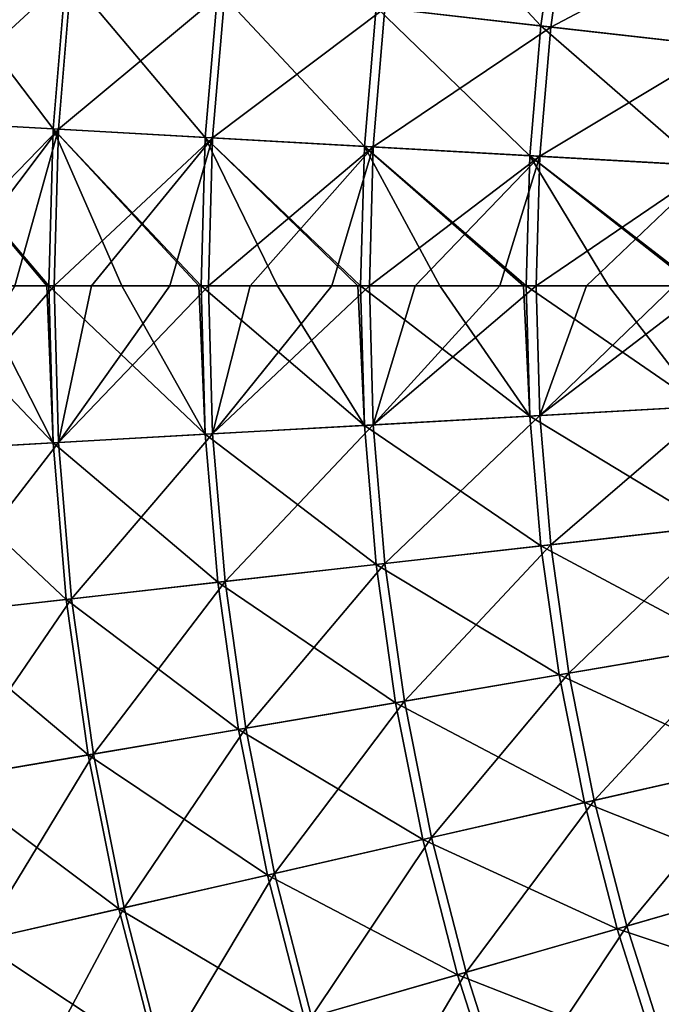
# Model space of a CAD drawing. Header units: millimetres. Extents: x -63 to 63, y -63 to 63.
# Tile 25 of 107: x -42.5 to -32.86, y -10.79 to 4. Entities that reach past the tile are written whole.
import ezdxf

# ---------------------------------------------------------------- set-up
doc = ezdxf.new("R2010")
doc.units = ezdxf.units.MM
doc.header["$LTSCALE"] = 106.095679
for name, color, linetype in [('11', 7, 'CONTINUOUS'), ('12', 7, 'CONTINUOUS'), ('6', 7, 'CONTINUOUS'), ('7', 7, 'CONTINUOUS')]:
    doc.layers.add(name, color=color, linetype=linetype)

msp = doc.modelspace()

# ---------------------------------------------------------------- linework, layer by layer
at = {"layer": '11', "linetype": 'Continuous'}
for points in [[(-36.853, 6.262, 3.526), (-34.669, 3.906, 5.378), (-37.146, 4.185, 3.526), (-36.853, 6.262, 3.526)], [(-34.396, 5.844, 5.378), (-34.669, 3.906, 5.378), (-36.853, 6.262, 3.526), (-34.396, 5.844, 5.378)], [(-34.396, 5.844, 5.378), (-32.102, 3.617, 7.1), (-34.669, 3.906, 5.378), (-34.396, 5.844, 5.378)], [(-31.848, 5.411, 7.1), (-32.102, 3.617, 7.1), (-34.396, 5.844, 5.378), (-31.848, 5.411, 7.1)], [(-43.966, 4.954, -2.761), (-41.999, 2.359, -0.549), (-44.175, 2.481, -2.761), (-43.966, 4.954, -2.761)], [(-41.801, 4.71, -0.549), (-41.999, 2.359, -0.549), (-43.966, 4.954, -2.761), (-41.801, 4.71, -0.549)], [(-41.801, 4.71, -0.549), (-39.713, 2.23, 1.548), (-41.999, 2.359, -0.549), (-41.801, 4.71, -0.549)], [(-39.525, 4.453, 1.548), (-39.713, 2.23, 1.548), (-41.801, 4.71, -0.549), (-39.525, 4.453, 1.548)], [(-39.525, 4.453, 1.548), (-37.322, 2.096, 3.526), (-39.713, 2.23, 1.548), (-39.525, 4.453, 1.548)], [(-37.146, 4.185, 3.526), (-37.322, 2.096, 3.526), (-39.525, 4.453, 1.548), (-37.146, 4.185, 3.526)], [(-37.146, 4.185, 3.526), (-34.834, 1.956, 5.378), (-37.322, 2.096, 3.526), (-37.146, 4.185, 3.526)], [(-34.669, 3.906, 5.378), (-34.834, 1.956, 5.378), (-37.146, 4.185, 3.526), (-34.669, 3.906, 5.378)], [(-34.669, 3.906, 5.378), (-32.254, 1.811, 7.1), (-34.834, 1.956, 5.378), (-34.669, 3.906, 5.378)], [(-32.102, 3.617, 7.1), (-32.254, 1.811, 7.1), (-34.669, 3.906, 5.378), (-32.102, 3.617, 7.1)], [(-41.999, 2.359, -0.549), (-42.065, 0, -0.549), (-44.175, 2.481, -2.761), (-41.999, 2.359, -0.549)], [(-42.065, 0, -0.549), (-42.096, 0, -0.579), (-44.175, 2.481, -2.761), (-42.065, 0, -0.549)], [(-44.175, 2.481, -2.761), (-42.096, 0, -0.579), (-43.198, 0, -1.671), (-44.175, 2.481, -2.761)], [(-42.065, 0, -0.549), (-41.999, 2.359, -0.549), (-40.967, 0, 0.484), (-42.065, 0, -0.549)], [(-39.713, 2.23, 1.548), (-39.775, 0, 1.548), (-41.999, 2.359, -0.549), (-39.713, 2.23, 1.548)], [(-39.775, 0, 1.548), (-39.81, 0, 1.518), (-41.999, 2.359, -0.549), (-39.775, 0, 1.548)], [(-41.999, 2.359, -0.549), (-39.81, 0, 1.518), (-40.967, 0, 0.484), (-41.999, 2.359, -0.549)], [(-39.775, 0, 1.548), (-39.713, 2.23, 1.548), (-38.628, 0, 2.522), (-39.775, 0, 1.548)], [(-37.322, 2.096, 3.526), (-37.381, 0, 3.526), (-39.713, 2.23, 1.548), (-37.322, 2.096, 3.526)], [(-37.381, 0, 3.526), (-37.42, 0, 3.495), (-39.713, 2.23, 1.548), (-37.381, 0, 3.526)], [(-39.713, 2.23, 1.548), (-37.42, 0, 3.495), (-38.628, 0, 2.522), (-39.713, 2.23, 1.548)], [(-37.381, 0, 3.526), (-37.322, 2.096, 3.526), (-36.188, 0, 4.437), (-37.381, 0, 3.526)], [(-34.834, 1.956, 5.378), (-34.889, 0, 5.378), (-37.322, 2.096, 3.526), (-34.834, 1.956, 5.378)], [(-34.889, 0, 5.378), (-34.932, 0, 5.348), (-37.322, 2.096, 3.526), (-34.889, 0, 5.378)], [(-37.322, 2.096, 3.526), (-34.932, 0, 5.348), (-36.188, 0, 4.437), (-37.322, 2.096, 3.526)], [(-34.889, 0, 5.378), (-34.834, 1.956, 5.378), (-33.653, 0, 6.226), (-34.889, 0, 5.378)], [(-32.254, 1.811, 7.1), (-32.305, 0, 7.1), (-34.834, 1.956, 5.378), (-32.254, 1.811, 7.1)], [(-32.305, 0, 7.1), (-32.352, 0, 7.07), (-34.834, 1.956, 5.378), (-32.305, 0, 7.1)], [(-34.834, 1.956, 5.378), (-32.352, 0, 7.07), (-33.653, 0, 6.226), (-34.834, 1.956, 5.378)]]:
    msp.add_3dface(points, dxfattribs=at)
at = {"layer": '12', "linetype": 'Continuous'}
for points in [[(-44.244, 0, -2.761), (-43.198, 0, -1.671), (-41.999, -2.359, -0.549), (-44.244, 0, -2.761)], [(-44.244, 0, -2.761), (-41.999, -2.359, -0.549), (-44.175, -2.481, -2.761), (-44.244, 0, -2.761)], [(-43.198, 0, -1.671), (-42.096, 0, -0.579), (-41.999, -2.359, -0.549), (-43.198, 0, -1.671)], [(-42.096, 0, -0.579), (-42.065, 0, -0.549), (-41.999, -2.359, -0.549), (-42.096, 0, -0.579)], [(-42.065, 0, -0.549), (-40.967, 0, 0.484), (-39.713, -2.23, 1.548), (-42.065, 0, -0.549)], [(-42.065, 0, -0.549), (-39.713, -2.23, 1.548), (-41.999, -2.359, -0.549), (-42.065, 0, -0.549)], [(-40.967, 0, 0.484), (-39.81, 0, 1.518), (-39.713, -2.23, 1.548), (-40.967, 0, 0.484)], [(-39.81, 0, 1.518), (-39.775, 0, 1.548), (-39.713, -2.23, 1.548), (-39.81, 0, 1.518)], [(-39.775, 0, 1.548), (-38.628, 0, 2.522), (-37.322, -2.096, 3.526), (-39.775, 0, 1.548)], [(-39.775, 0, 1.548), (-37.322, -2.096, 3.526), (-39.713, -2.23, 1.548), (-39.775, 0, 1.548)], [(-38.628, 0, 2.522), (-37.42, 0, 3.495), (-37.322, -2.096, 3.526), (-38.628, 0, 2.522)], [(-37.42, 0, 3.495), (-37.381, 0, 3.526), (-37.322, -2.096, 3.526), (-37.42, 0, 3.495)], [(-37.381, 0, 3.526), (-36.188, 0, 4.437), (-34.834, -1.956, 5.378), (-37.381, 0, 3.526)], [(-37.381, 0, 3.526), (-34.834, -1.956, 5.378), (-37.322, -2.096, 3.526), (-37.381, 0, 3.526)], [(-36.188, 0, 4.437), (-34.932, 0, 5.348), (-34.834, -1.956, 5.378), (-36.188, 0, 4.437)], [(-34.932, 0, 5.348), (-34.889, 0, 5.378), (-34.834, -1.956, 5.378), (-34.932, 0, 5.348)], [(-34.889, 0, 5.378), (-33.653, 0, 6.226), (-32.254, -1.811, 7.1), (-34.889, 0, 5.378)], [(-34.889, 0, 5.378), (-32.254, -1.811, 7.1), (-34.834, -1.956, 5.378), (-34.889, 0, 5.378)], [(-33.653, 0, 6.226), (-32.352, 0, 7.07), (-32.254, -1.811, 7.1), (-33.653, 0, 6.226)], [(-32.254, -1.811, 7.1), (-32.102, -3.617, 7.1), (-34.834, -1.956, 5.378), (-32.254, -1.811, 7.1)], [(-34.834, -1.956, 5.378), (-34.669, -3.906, 5.378), (-37.322, -2.096, 3.526), (-34.834, -1.956, 5.378)], [(-34.834, -1.956, 5.378), (-32.102, -3.617, 7.1), (-34.669, -3.906, 5.378), (-34.834, -1.956, 5.378)], [(-37.322, -2.096, 3.526), (-37.146, -4.185, 3.526), (-39.713, -2.23, 1.548), (-37.322, -2.096, 3.526)], [(-37.322, -2.096, 3.526), (-34.669, -3.906, 5.378), (-37.146, -4.185, 3.526), (-37.322, -2.096, 3.526)], [(-41.999, -2.359, -0.549), (-41.801, -4.71, -0.549), (-44.175, -2.481, -2.761), (-41.999, -2.359, -0.549)], [(-39.713, -2.23, 1.548), (-39.525, -4.453, 1.548), (-41.999, -2.359, -0.549), (-39.713, -2.23, 1.548)], [(-41.999, -2.359, -0.549), (-39.525, -4.453, 1.548), (-41.801, -4.71, -0.549), (-41.999, -2.359, -0.549)], [(-39.713, -2.23, 1.548), (-37.146, -4.185, 3.526), (-39.525, -4.453, 1.548), (-39.713, -2.23, 1.548)], [(-44.175, -2.481, -2.761), (-41.801, -4.71, -0.549), (-43.966, -4.954, -2.761), (-44.175, -2.481, -2.761)], [(-32.102, -3.617, 7.1), (-31.848, -5.411, 7.1), (-34.669, -3.906, 5.378), (-32.102, -3.617, 7.1)], [(-34.669, -3.906, 5.378), (-34.396, -5.844, 5.378), (-37.146, -4.185, 3.526), (-34.669, -3.906, 5.378)], [(-34.669, -3.906, 5.378), (-31.848, -5.411, 7.1), (-34.396, -5.844, 5.378), (-34.669, -3.906, 5.378)], [(-37.146, -4.185, 3.526), (-36.853, -6.262, 3.526), (-39.525, -4.453, 1.548), (-37.146, -4.185, 3.526)], [(-37.146, -4.185, 3.526), (-34.396, -5.844, 5.378), (-36.853, -6.262, 3.526), (-37.146, -4.185, 3.526)], [(-39.525, -4.453, 1.548), (-39.213, -6.663, 1.548), (-41.801, -4.71, -0.549), (-39.525, -4.453, 1.548)], [(-39.525, -4.453, 1.548), (-36.853, -6.262, 3.526), (-39.213, -6.663, 1.548), (-39.525, -4.453, 1.548)], [(-41.801, -4.71, -0.549), (-41.471, -7.046, -0.549), (-43.966, -4.954, -2.761), (-41.801, -4.71, -0.549)], [(-41.801, -4.71, -0.549), (-39.213, -6.663, 1.548), (-41.471, -7.046, -0.549), (-41.801, -4.71, -0.549)], [(-43.966, -4.954, -2.761), (-41.471, -7.046, -0.549), (-43.619, -7.411, -2.761), (-43.966, -4.954, -2.761)], [(-31.848, -5.411, 7.1), (-31.495, -7.188, 7.1), (-34.396, -5.844, 5.378), (-31.848, -5.411, 7.1)], [(-34.396, -5.844, 5.378), (-34.014, -7.763, 5.378), (-36.853, -6.262, 3.526), (-34.396, -5.844, 5.378)], [(-34.396, -5.844, 5.378), (-31.495, -7.188, 7.1), (-34.014, -7.763, 5.378), (-34.396, -5.844, 5.378)], [(-36.853, -6.262, 3.526), (-36.444, -8.318, 3.526), (-39.213, -6.663, 1.548), (-36.853, -6.262, 3.526)], [(-36.853, -6.262, 3.526), (-34.014, -7.763, 5.378), (-36.444, -8.318, 3.526), (-36.853, -6.262, 3.526)], [(-39.213, -6.663, 1.548), (-38.778, -8.851, 1.548), (-41.471, -7.046, -0.549), (-39.213, -6.663, 1.548)], [(-39.213, -6.663, 1.548), (-36.444, -8.318, 3.526), (-38.778, -8.851, 1.548), (-39.213, -6.663, 1.548)], [(-41.471, -7.046, -0.549), (-41.01, -9.36, -0.549), (-43.619, -7.411, -2.761), (-41.471, -7.046, -0.549)], [(-41.471, -7.046, -0.549), (-38.778, -8.851, 1.548), (-41.01, -9.36, -0.549), (-41.471, -7.046, -0.549)], [(-31.495, -7.188, 7.1), (-31.042, -8.943, 7.1), (-34.014, -7.763, 5.378), (-31.495, -7.188, 7.1)], [(-43.619, -7.411, -2.761), (-41.01, -9.36, -0.549), (-43.135, -9.845, -2.761), (-43.619, -7.411, -2.761)], [(-34.014, -7.763, 5.378), (-33.525, -9.658, 5.378), (-36.444, -8.318, 3.526), (-34.014, -7.763, 5.378)], [(-34.014, -7.763, 5.378), (-31.042, -8.943, 7.1), (-33.525, -9.658, 5.378), (-34.014, -7.763, 5.378)], [(-36.444, -8.318, 3.526), (-35.92, -10.348, 3.526), (-38.778, -8.851, 1.548), (-36.444, -8.318, 3.526)], [(-36.444, -8.318, 3.526), (-33.525, -9.658, 5.378), (-35.92, -10.348, 3.526), (-36.444, -8.318, 3.526)], [(-38.778, -8.851, 1.548), (-38.221, -11.011, 1.548), (-41.01, -9.36, -0.549), (-38.778, -8.851, 1.548)], [(-38.778, -8.851, 1.548), (-35.92, -10.348, 3.526), (-38.221, -11.011, 1.548), (-38.778, -8.851, 1.548)], [(-31.042, -8.943, 7.1), (-30.492, -10.67, 7.1), (-33.525, -9.658, 5.378), (-31.042, -8.943, 7.1)], [(-41.01, -9.36, -0.549), (-40.421, -11.645, -0.549), (-43.135, -9.845, -2.761), (-41.01, -9.36, -0.549)], [(-41.01, -9.36, -0.549), (-38.221, -11.011, 1.548), (-40.421, -11.645, -0.549), (-41.01, -9.36, -0.549)], [(-33.525, -9.658, 5.378), (-32.931, -11.523, 5.378), (-35.92, -10.348, 3.526), (-33.525, -9.658, 5.378)], [(-33.525, -9.658, 5.378), (-30.492, -10.67, 7.1), (-32.931, -11.523, 5.378), (-33.525, -9.658, 5.378)], [(-43.135, -9.845, -2.761), (-40.421, -11.645, -0.549), (-42.515, -12.248, -2.761), (-43.135, -9.845, -2.761)], [(-35.92, -10.348, 3.526), (-35.283, -12.346, 3.526), (-38.221, -11.011, 1.548), (-35.92, -10.348, 3.526)], [(-35.92, -10.348, 3.526), (-32.931, -11.523, 5.378), (-35.283, -12.346, 3.526), (-35.92, -10.348, 3.526)], [(-30.492, -10.67, 7.1), (-29.846, -12.362, 7.1), (-32.931, -11.523, 5.378), (-30.492, -10.67, 7.1)]]:
    msp.add_3dface(points, dxfattribs=at)
at = {"layer": '6', "linetype": 'Continuous'}
for points in [[(-41.919, -2.354, 1.586), (-41.985, 0, 1.586), (-44.132, -2.478, -0.552), (-41.919, -2.354, 1.586)], [(-41.985, 0, 1.586), (-42.573, 0, 1.039), (-44.132, -2.478, -0.552), (-41.985, 0, 1.586)], [(-41.985, 0, 1.586), (-41.919, -2.354, 1.586), (-41.421, 0, 2.097), (-41.985, 0, 1.586)], [(-39.602, -2.224, 3.611), (-39.665, 0, 3.611), (-41.919, -2.354, 1.586), (-39.602, -2.224, 3.611)], [(-39.665, 0, 3.611), (-40.243, 0, 3.125), (-41.919, -2.354, 1.586), (-39.665, 0, 3.611)], [(-41.919, -2.354, 1.586), (-40.243, 0, 3.125), (-41.421, 0, 2.097), (-41.919, -2.354, 1.586)], [(-39.665, 0, 3.611), (-39.602, -2.224, 3.611), (-39.039, 0, 4.123), (-39.665, 0, 3.611)], [(-37.188, -2.088, 5.518), (-37.247, 0, 5.518), (-39.602, -2.224, 3.611), (-37.188, -2.088, 5.518)], [(-37.247, 0, 5.518), (-37.811, 0, 5.091), (-39.602, -2.224, 3.611), (-37.247, 0, 5.518)], [(-39.602, -2.224, 3.611), (-37.811, 0, 5.091), (-39.039, 0, 4.123), (-39.602, -2.224, 3.611)], [(-37.247, 0, 5.518), (-37.188, -2.088, 5.518), (-36.559, 0, 6.027), (-37.247, 0, 5.518)], [(-34.683, -1.948, 7.304), (-34.738, 0, 7.304), (-37.188, -2.088, 5.518), (-34.683, -1.948, 7.304)], [(-34.738, 0, 7.304), (-35.284, 0, 6.931), (-37.188, -2.088, 5.518), (-34.738, 0, 7.304)], [(-37.188, -2.088, 5.518), (-35.284, 0, 6.931), (-36.559, 0, 6.027), (-37.188, -2.088, 5.518)], [(-34.738, 0, 7.304), (-34.683, -1.948, 7.304), (-33.986, 0, 7.803), (-34.738, 0, 7.304)], [(-32.093, -1.802, 8.963), (-32.143, 0, 8.963), (-34.683, -1.948, 7.304), (-32.093, -1.802, 8.963)], [(-32.143, 0, 8.963), (-32.667, 0, 8.643), (-34.683, -1.948, 7.304), (-32.143, 0, 8.963)], [(-34.683, -1.948, 7.304), (-32.667, 0, 8.643), (-33.986, 0, 7.803), (-34.683, -1.948, 7.304)], [(-34.52, -3.889, 7.304), (-32.093, -1.802, 8.963), (-34.683, -1.948, 7.304), (-34.52, -3.889, 7.304)], [(-31.941, -3.599, 8.963), (-32.093, -1.802, 8.963), (-34.52, -3.889, 7.304), (-31.941, -3.599, 8.963)], [(-37.013, -4.17, 5.518), (-34.683, -1.948, 7.304), (-37.188, -2.088, 5.518), (-37.013, -4.17, 5.518)], [(-34.52, -3.889, 7.304), (-34.683, -1.948, 7.304), (-37.013, -4.17, 5.518), (-34.52, -3.889, 7.304)], [(-39.415, -4.441, 3.611), (-37.188, -2.088, 5.518), (-39.602, -2.224, 3.611), (-39.415, -4.441, 3.611)], [(-37.013, -4.17, 5.518), (-37.188, -2.088, 5.518), (-39.415, -4.441, 3.611), (-37.013, -4.17, 5.518)], [(-43.923, -4.949, -0.552), (-41.919, -2.354, 1.586), (-44.132, -2.478, -0.552), (-43.923, -4.949, -0.552)], [(-41.721, -4.701, 1.586), (-41.919, -2.354, 1.586), (-43.923, -4.949, -0.552), (-41.721, -4.701, 1.586)], [(-41.721, -4.701, 1.586), (-39.602, -2.224, 3.611), (-41.919, -2.354, 1.586), (-41.721, -4.701, 1.586)], [(-39.415, -4.441, 3.611), (-39.602, -2.224, 3.611), (-41.721, -4.701, 1.586), (-39.415, -4.441, 3.611)], [(-34.247, -5.819, 7.304), (-31.941, -3.599, 8.963), (-34.52, -3.889, 7.304), (-34.247, -5.819, 7.304)], [(-31.689, -5.384, 8.963), (-31.941, -3.599, 8.963), (-34.247, -5.819, 7.304), (-31.689, -5.384, 8.963)], [(-36.721, -6.239, 5.518), (-34.52, -3.889, 7.304), (-37.013, -4.17, 5.518), (-36.721, -6.239, 5.518)], [(-34.247, -5.819, 7.304), (-34.52, -3.889, 7.304), (-36.721, -6.239, 5.518), (-34.247, -5.819, 7.304)], [(-39.104, -6.644, 3.611), (-37.013, -4.17, 5.518), (-39.415, -4.441, 3.611), (-39.104, -6.644, 3.611)], [(-36.721, -6.239, 5.518), (-37.013, -4.17, 5.518), (-39.104, -6.644, 3.611), (-36.721, -6.239, 5.518)], [(-41.391, -7.033, 1.586), (-39.415, -4.441, 3.611), (-41.721, -4.701, 1.586), (-41.391, -7.033, 1.586)], [(-39.104, -6.644, 3.611), (-39.415, -4.441, 3.611), (-41.391, -7.033, 1.586), (-39.104, -6.644, 3.611)], [(-43.577, -7.404, -0.552), (-41.721, -4.701, 1.586), (-43.923, -4.949, -0.552), (-43.577, -7.404, -0.552)], [(-41.391, -7.033, 1.586), (-41.721, -4.701, 1.586), (-43.577, -7.404, -0.552), (-41.391, -7.033, 1.586)], [(-33.867, -7.73, 7.304), (-31.689, -5.384, 8.963), (-34.247, -5.819, 7.304), (-33.867, -7.73, 7.304)], [(-31.337, -7.153, 8.963), (-31.689, -5.384, 8.963), (-33.867, -7.73, 7.304), (-31.337, -7.153, 8.963)], [(-36.313, -8.288, 5.518), (-34.247, -5.819, 7.304), (-36.721, -6.239, 5.518), (-36.313, -8.288, 5.518)], [(-33.867, -7.73, 7.304), (-34.247, -5.819, 7.304), (-36.313, -8.288, 5.518), (-33.867, -7.73, 7.304)], [(-38.67, -8.826, 3.611), (-36.721, -6.239, 5.518), (-39.104, -6.644, 3.611), (-38.67, -8.826, 3.611)], [(-36.313, -8.288, 5.518), (-36.721, -6.239, 5.518), (-38.67, -8.826, 3.611), (-36.313, -8.288, 5.518)], [(-40.932, -9.342, 1.586), (-39.104, -6.644, 3.611), (-41.391, -7.033, 1.586), (-40.932, -9.342, 1.586)], [(-38.67, -8.826, 3.611), (-39.104, -6.644, 3.611), (-40.932, -9.342, 1.586), (-38.67, -8.826, 3.611)], [(-43.093, -9.836, -0.552), (-41.391, -7.033, 1.586), (-43.577, -7.404, -0.552), (-43.093, -9.836, -0.552)], [(-40.932, -9.342, 1.586), (-41.391, -7.033, 1.586), (-43.093, -9.836, -0.552), (-40.932, -9.342, 1.586)], [(-33.38, -9.617, 7.304), (-31.337, -7.153, 8.963), (-33.867, -7.73, 7.304), (-33.38, -9.617, 7.304)], [(-30.887, -8.898, 8.963), (-31.337, -7.153, 8.963), (-33.38, -9.617, 7.304), (-30.887, -8.898, 8.963)], [(-35.791, -10.311, 5.518), (-33.867, -7.73, 7.304), (-36.313, -8.288, 5.518), (-35.791, -10.311, 5.518)], [(-33.38, -9.617, 7.304), (-33.867, -7.73, 7.304), (-35.791, -10.311, 5.518), (-33.38, -9.617, 7.304)], [(-38.114, -10.981, 3.611), (-36.313, -8.288, 5.518), (-38.67, -8.826, 3.611), (-38.114, -10.981, 3.611)], [(-35.791, -10.311, 5.518), (-36.313, -8.288, 5.518), (-38.114, -10.981, 3.611), (-35.791, -10.311, 5.518)], [(-40.344, -11.623, 1.586), (-38.67, -8.826, 3.611), (-40.932, -9.342, 1.586), (-40.344, -11.623, 1.586)], [(-38.114, -10.981, 3.611), (-38.67, -8.826, 3.611), (-40.344, -11.623, 1.586), (-38.114, -10.981, 3.611)], [(-32.789, -11.473, 7.304), (-30.887, -8.898, 8.963), (-33.38, -9.617, 7.304), (-32.789, -11.473, 7.304)], [(-42.474, -12.236, -0.552), (-40.932, -9.342, 1.586), (-43.093, -9.836, -0.552), (-42.474, -12.236, -0.552)], [(-40.344, -11.623, 1.586), (-40.932, -9.342, 1.586), (-42.474, -12.236, -0.552), (-40.344, -11.623, 1.586)], [(-35.157, -12.302, 5.518), (-33.38, -9.617, 7.304), (-35.791, -10.311, 5.518), (-35.157, -12.302, 5.518)], [(-32.789, -11.473, 7.304), (-33.38, -9.617, 7.304), (-35.157, -12.302, 5.518), (-32.789, -11.473, 7.304)], [(-42.474, -12.236, -0.552), (-43.093, -9.836, -0.552), (-44.499, -12.82, -2.797), (-42.474, -12.236, -0.552)], [(-37.439, -13.1, 3.611), (-35.791, -10.311, 5.518), (-38.114, -10.981, 3.611), (-37.439, -13.1, 3.611)], [(-35.157, -12.302, 5.518), (-35.791, -10.311, 5.518), (-37.439, -13.1, 3.611), (-35.157, -12.302, 5.518)]]:
    msp.add_3dface(points, dxfattribs=at)
at = {"layer": '7', "linetype": 'Continuous'}
for points in [[(-34.52, 3.889, 7.304), (-34.247, 5.819, 7.304), (-37.013, 4.17, 5.518), (-34.52, 3.889, 7.304)], [(-34.52, 3.889, 7.304), (-31.689, 5.384, 8.963), (-34.247, 5.819, 7.304), (-34.52, 3.889, 7.304)], [(-31.941, 3.599, 8.963), (-31.689, 5.384, 8.963), (-34.52, 3.889, 7.304), (-31.941, 3.599, 8.963)], [(-44.132, 2.478, -0.552), (-41.721, 4.701, 1.586), (-43.923, 4.949, -0.552), (-44.132, 2.478, -0.552)], [(-41.919, 2.354, 1.586), (-41.721, 4.701, 1.586), (-44.132, 2.478, -0.552), (-41.919, 2.354, 1.586)], [(-41.919, 2.354, 1.586), (-39.415, 4.441, 3.611), (-41.721, 4.701, 1.586), (-41.919, 2.354, 1.586)], [(-39.602, 2.224, 3.611), (-39.415, 4.441, 3.611), (-41.919, 2.354, 1.586), (-39.602, 2.224, 3.611)], [(-39.602, 2.224, 3.611), (-37.013, 4.17, 5.518), (-39.415, 4.441, 3.611), (-39.602, 2.224, 3.611)], [(-37.188, 2.088, 5.518), (-37.013, 4.17, 5.518), (-39.602, 2.224, 3.611), (-37.188, 2.088, 5.518)], [(-37.188, 2.088, 5.518), (-34.52, 3.889, 7.304), (-37.013, 4.17, 5.518), (-37.188, 2.088, 5.518)], [(-34.683, 1.948, 7.304), (-34.52, 3.889, 7.304), (-37.188, 2.088, 5.518), (-34.683, 1.948, 7.304)], [(-34.683, 1.948, 7.304), (-31.941, 3.599, 8.963), (-34.52, 3.889, 7.304), (-34.683, 1.948, 7.304)], [(-32.093, 1.802, 8.963), (-31.941, 3.599, 8.963), (-34.683, 1.948, 7.304), (-32.093, 1.802, 8.963)], [(-44.201, 0, -0.552), (-41.919, 2.354, 1.586), (-44.132, 2.478, -0.552), (-44.201, 0, -0.552)], [(-44.201, 0, -0.552), (-43.697, 0, -0.047), (-41.919, 2.354, 1.586), (-44.201, 0, -0.552)], [(-43.697, 0, -0.047), (-42.573, 0, 1.039), (-41.919, 2.354, 1.586), (-43.697, 0, -0.047)], [(-42.573, 0, 1.039), (-41.985, 0, 1.586), (-41.919, 2.354, 1.586), (-42.573, 0, 1.039)], [(-41.985, 0, 1.586), (-39.602, 2.224, 3.611), (-41.919, 2.354, 1.586), (-41.985, 0, 1.586)], [(-41.985, 0, 1.586), (-41.421, 0, 2.097), (-39.602, 2.224, 3.611), (-41.985, 0, 1.586)], [(-41.421, 0, 2.097), (-40.243, 0, 3.125), (-39.602, 2.224, 3.611), (-41.421, 0, 2.097)], [(-40.243, 0, 3.125), (-39.665, 0, 3.611), (-39.602, 2.224, 3.611), (-40.243, 0, 3.125)], [(-39.665, 0, 3.611), (-37.188, 2.088, 5.518), (-39.602, 2.224, 3.611), (-39.665, 0, 3.611)], [(-39.665, 0, 3.611), (-39.039, 0, 4.123), (-37.188, 2.088, 5.518), (-39.665, 0, 3.611)], [(-39.039, 0, 4.123), (-37.811, 0, 5.091), (-37.188, 2.088, 5.518), (-39.039, 0, 4.123)], [(-37.811, 0, 5.091), (-37.247, 0, 5.518), (-37.188, 2.088, 5.518), (-37.811, 0, 5.091)], [(-37.247, 0, 5.518), (-34.683, 1.948, 7.304), (-37.188, 2.088, 5.518), (-37.247, 0, 5.518)], [(-37.247, 0, 5.518), (-36.559, 0, 6.027), (-34.683, 1.948, 7.304), (-37.247, 0, 5.518)], [(-36.559, 0, 6.027), (-35.284, 0, 6.931), (-34.683, 1.948, 7.304), (-36.559, 0, 6.027)], [(-35.284, 0, 6.931), (-34.738, 0, 7.304), (-34.683, 1.948, 7.304), (-35.284, 0, 6.931)], [(-34.738, 0, 7.304), (-32.093, 1.802, 8.963), (-34.683, 1.948, 7.304), (-34.738, 0, 7.304)], [(-34.738, 0, 7.304), (-33.986, 0, 7.803), (-32.093, 1.802, 8.963), (-34.738, 0, 7.304)], [(-33.986, 0, 7.803), (-32.667, 0, 8.643), (-32.093, 1.802, 8.963), (-33.986, 0, 7.803)]]:
    msp.add_3dface(points, dxfattribs=at)

doc.saveas('drawing.dxf')
